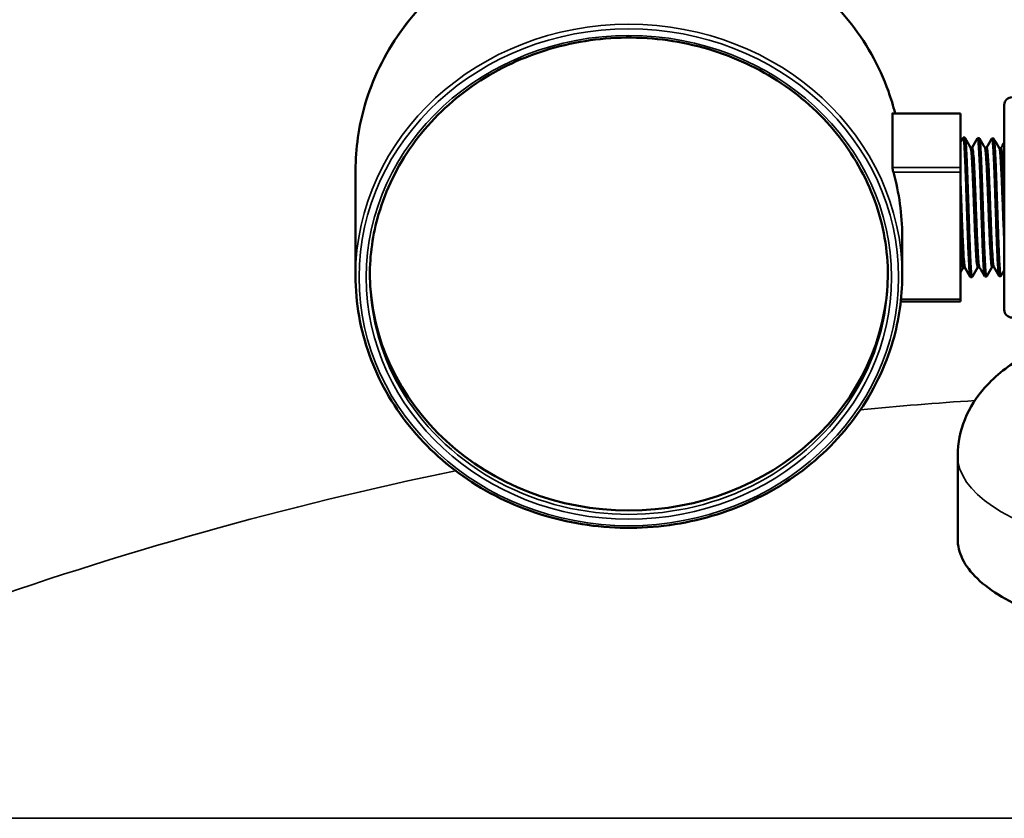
# Model space of a CAD drawing. Header units: inches. Extents: x 1 to 199, y 4 to 126.
# Tile 18 of 54: x 41.11 to 44.91, y 86.52 to 89.6. Entities that reach past the tile are written whole.
import ezdxf

# ---------------------------------------------------------------- set-up
doc = ezdxf.new("R2010")
doc.units = ezdxf.units.IN
doc.header["$LTSCALE"] = 5.882353
doc.header["$MEASUREMENT"] = 0
doc.layers.add('Visible (ANSI)', color=7, linetype='Continuous', lineweight=50)
doc.layers.add('Visible Narrow (ANSI)', color=7, linetype='Continuous', lineweight=35)

msp = doc.modelspace()

# ---------------------------------------------------------------- linework, layer by layer
at = {"layer": 'Visible (ANSI)'}
for p, q in [((44.4793, 89.238), (44.4793, 89.0299)), ((44.4796, 89.2391), (44.7425, 89.2391)), ((44.7425, 89.238), (44.7425, 89.2391)), ((44.7425, 89.238), (44.7425, 89.0299)), ((44.9113, 89.2716), (44.9113, 88.4808)), ((44.7589, 89.1457), (44.7529, 89.1459)), ((44.7594, 89.1453), (44.7603, 89.1437)), ((44.8145, 89.144), (44.8084, 89.1442)), ((44.815, 89.1435), (44.8159, 89.142)), ((44.87, 89.1423), (44.864, 89.1424)), ((44.8705, 89.1418), (44.8714, 89.1403)), ((44.7809, 89.1081), (44.7876, 89.1081)), ((44.8365, 89.1064), (44.8431, 89.1064)), ((44.8921, 89.1046), (44.8987, 89.1046)), ((42.4071, 88.612), (42.4071, 89.0193)), ((44.7425, 89.0119), (44.7425, 89.0299)), ((44.7425, 89.0119), (44.7425, 88.5217)), ((44.5171, 88.612), (44.5171, 88.7668)), ((44.7529, 88.6435), (44.7595, 88.6435)), ((44.8084, 88.6452), (44.8151, 88.6452)), ((44.864, 88.647), (44.8706, 88.647)), ((44.7867, 88.6076), (44.7807, 88.6074)), ((44.7881, 88.6096), (44.7872, 88.608)), ((44.8423, 88.6093), (44.8362, 88.6091)), ((44.8437, 88.6113), (44.8428, 88.6098)), ((44.8978, 88.6111), (44.8918, 88.6109)), ((44.8992, 88.613), (44.8983, 88.6115)), ((44.7425, 88.5134), (44.7425, 88.5217)), ((44.5117, 88.5134), (44.7425, 88.5134)), ((44.7313, 87.9186), (44.7313, 87.596))]:
    msp.add_line(p, q, dxfattribs=at)
for centre, start, end in [((44.9409, 89.2716), 90, 180), ((44.9409, 88.4808), 180, 270)]:
    msp.add_arc(centre, 0.0296, start, end, dxfattribs=at)
for centre, major_axis, start_param, end_param in [((43.4621, 88.7668), (1.055, 0), 0, 0.255128), ((43.4621, 88.6275), (-1, 0), 0.008442, 3.133151)]:
    msp.add_ellipse(centre, major_axis=major_axis, ratio=0.920505, start_param=start_param, end_param=end_param, dxfattribs=at)
for points, knots in [([(44.4898, 89.2391), (44.4826, 89.268), (44.4738, 89.2966), (44.4284, 89.4232), (44.3759, 89.5163), (44.2417, 89.6826), (44.16, 89.7558), (43.9758, 89.8749), (43.8733, 89.9207), (43.6576, 89.9803), (43.5446, 89.9941), (43.3194, 89.9882), (43.2074, 89.9685), (42.9957, 89.8975), (42.8961, 89.8463), (42.7194, 89.7176), (42.6424, 89.6401), (42.5187, 89.4667), (42.4721, 89.3708), (42.4192, 89.1888), (42.4071, 89.1041), (42.4071, 89.0193)], [4.940132, 4.940132, 4.940132, 4.940132, 5.031644, 5.031644, 5.351095, 5.351095, 5.670976, 5.670976, 5.991257, 5.991257, 6.311775, 6.311775, 6.632359, 6.632359, 6.952848, 6.952848, 7.273067, 7.273067, 7.592867, 7.592867, 7.853982, 7.853982, 7.853982, 7.853982]), ([(44.4621, 88.612), (44.4621, 88.7102), (44.4449, 88.8084), (44.3776, 88.9947), (44.3276, 89.0829), (44.2, 89.2403), (44.1224, 89.3095), (43.9475, 89.4218), (43.8502, 89.465), (43.6459, 89.5211), (43.5388, 89.5339), (43.3257, 89.5281), (43.2197, 89.5093), (43.0195, 89.4422), (42.9253, 89.3938), (42.7581, 89.2722), (42.6852, 89.199), (42.568, 89.0352), (42.5238, 88.9446), (42.4736, 88.7724), (42.4621, 88.6922), (42.4621, 88.612)], [4.712389, 4.712389, 4.712389, 4.712389, 5.033189, 5.033189, 5.353775, 5.353775, 5.673896, 5.673896, 5.993592, 5.993592, 6.313042, 6.313042, 6.632422, 6.632422, 6.951904, 6.951904, 7.271667, 7.271667, 7.591878, 7.591878, 7.853982, 7.853982, 7.853982, 7.853982]), ([(44.4793, 89.238), (44.4793, 89.2387), (44.4794, 89.2391), (44.4796, 89.2391), (44.4796, 89.2391), (44.4796, 89.2391)], [-0.10701602, -0.10701602, -0.10701602, -0.10701602, -0.09388016, -0.09388016, -0.09353323, -0.09353323, -0.09353323, -0.09353323]), ([(44.7524, 89.1455), (44.7529, 89.1463), (44.7534, 89.1459), (44.7542, 89.1431), (44.7545, 89.1415), (44.7553, 89.136), (44.7558, 89.1314), (44.7568, 89.1199), (44.7573, 89.1131), (44.7581, 89.1007), (44.7584, 89.0957), (44.7592, 89.0796), (44.7598, 89.0676), (44.7606, 89.0484), (44.7609, 89.0423), (44.7617, 89.0217), (44.7623, 89.0064), (44.7634, 88.9774), (44.7638, 88.964), (44.7648, 88.935), (44.7653, 88.9194), (44.7662, 88.8944), (44.7665, 88.8852), (44.7671, 88.8671), (44.7674, 88.8581), (44.7681, 88.8362), (44.7685, 88.8234), (44.7694, 88.7972), (44.7699, 88.7839), (44.7703, 88.7711)], [0.756318, 0.756318, 0.756318, 0.756318, 0.873411, 0.873411, 0.946143, 0.946143, 1.063812, 1.063812, 1.176026, 1.176026, 1.243324, 1.243324, 1.377509, 1.377509, 1.437565, 1.437565, 1.572625, 1.572625, 1.681178, 1.681178, 1.802562, 1.802562, 1.872369, 1.872369, 1.940951, 1.940951, 2.040076, 2.040076, 2.146662, 2.146662, 2.146662, 2.146662]), ([(44.7872, 88.608), (44.7872, 88.608), (44.7871, 88.6079), (44.7871, 88.6078), (44.787, 88.6078), (44.787, 88.6077), (44.7869, 88.6077), (44.7868, 88.6076), (44.7868, 88.6076), (44.7867, 88.6076), (44.7866, 88.6076), (44.7863, 88.6078), (44.7861, 88.6082), (44.7858, 88.6091), (44.7857, 88.6093), (44.7856, 88.6098), (44.7855, 88.61), (44.7854, 88.6107), (44.7853, 88.6111), (44.7849, 88.6129), (44.7846, 88.6147), (44.7843, 88.6172), (44.7843, 88.6175), (44.7842, 88.6182), (44.7842, 88.6185), (44.7841, 88.6191), (44.7841, 88.6195), (44.784, 88.6201), (44.784, 88.6204), (44.7838, 88.6221), (44.7836, 88.6238), (44.7834, 88.6262), (44.7833, 88.6269), (44.7832, 88.6288), (44.7831, 88.6301), (44.7829, 88.6322), (44.7828, 88.6329), (44.7827, 88.6345), (44.7826, 88.6353), (44.7825, 88.6377), (44.7824, 88.6392), (44.7821, 88.6434), (44.7819, 88.6462), (44.7816, 88.6504), (44.7816, 88.6517), (44.7814, 88.6537), (44.7814, 88.6543), (44.7813, 88.6555), (44.7813, 88.656), (44.7812, 88.6577), (44.7812, 88.6588), (44.781, 88.6617), (44.7809, 88.6635), (44.7806, 88.669), (44.7804, 88.6728), (44.7801, 88.6781), (44.7801, 88.6795), (44.78, 88.682), (44.7799, 88.6831), (44.7798, 88.6859), (44.7797, 88.6875), (44.7796, 88.6902), (44.7795, 88.6912), (44.7793, 88.6955), (44.7792, 88.6987), (44.7789, 88.705), (44.7788, 88.7079), (44.7786, 88.7118), (44.7786, 88.7127), (44.7785, 88.7144), (44.7785, 88.7152), (44.7784, 88.7173), (44.7784, 88.7186), (44.7781, 88.724), (44.778, 88.7281), (44.7777, 88.736), (44.7775, 88.7399), (44.7773, 88.7456), (44.7772, 88.7473), (44.7771, 88.7507), (44.7771, 88.7522), (44.7769, 88.7561), (44.7768, 88.7584), (44.7766, 88.7637), (44.7765, 88.7667), (44.7762, 88.7748), (44.7761, 88.7801), (44.7758, 88.7865), (44.7758, 88.7876), (44.7757, 88.7897), (44.7757, 88.7906), (44.7756, 88.7929), (44.7756, 88.7944), (44.7754, 88.7979), (44.7754, 88.7999), (44.7751, 88.8079), (44.7749, 88.8138), (44.7746, 88.8223), (44.7745, 88.8248), (44.7744, 88.829), (44.7743, 88.8308), (44.7742, 88.8345), (44.7741, 88.8365), (44.774, 88.8407), (44.7739, 88.8429), (44.7737, 88.8493), (44.7736, 88.8536), (44.7733, 88.8618), (44.7732, 88.8656), (44.773, 88.8707), (44.773, 88.8719), (44.7729, 88.8739), (44.7729, 88.8748), (44.7728, 88.8771), (44.7727, 88.8786), (44.7727, 88.8811), (44.7726, 88.8821), (44.7725, 88.8868), (44.7724, 88.8904), (44.7721, 88.8991), (44.7719, 88.9041), (44.7717, 88.9112), (44.7716, 88.9132), (44.7715, 88.917), (44.7714, 88.9187), (44.7713, 88.923), (44.7712, 88.9255), (44.771, 88.9311), (44.7709, 88.9342), (44.7706, 88.9429), (44.7704, 88.9484), (44.7702, 88.955), (44.7702, 88.9562), (44.7701, 88.9582), (44.7701, 88.959), (44.77, 88.9611), (44.7699, 88.9624), (44.7698, 88.9653), (44.7698, 88.967), (44.7696, 88.9733), (44.7694, 88.978), (44.7691, 88.9859), (44.769, 88.9893), (44.7688, 88.9943), (44.7687, 88.996), (44.7686, 88.9993), (44.7686, 89.0009), (44.7684, 89.0051), (44.7683, 89.0077), (44.7681, 89.0139), (44.7679, 89.0175), (44.7677, 89.0245), (44.7675, 89.0279), (44.7674, 89.0322), (44.7673, 89.0332), (44.7672, 89.0349), (44.7672, 89.0357), (44.7671, 89.0378), (44.7671, 89.0391), (44.7669, 89.0442), (44.7667, 89.048), (44.7664, 89.0552), (44.7662, 89.0587), (44.766, 89.0635), (44.766, 89.0649), (44.7658, 89.0676), (44.7658, 89.0688), (44.7656, 89.0719), (44.7655, 89.0736), (44.7653, 89.0776), (44.7652, 89.0797), (44.7649, 89.0855), (44.7648, 89.0891), (44.7645, 89.0932), (44.7645, 89.0939), (44.7644, 89.0952), (44.7644, 89.0957), (44.7643, 89.0972), (44.7643, 89.0981), (44.7642, 89.0997), (44.7641, 89.1003), (44.7639, 89.1035), (44.7638, 89.106), (44.7635, 89.1103), (44.7634, 89.1122), (44.7632, 89.115), (44.7631, 89.1159), (44.763, 89.1176), (44.7629, 89.1184), (44.7628, 89.1203), (44.7627, 89.1214), (44.7624, 89.1258), (44.7621, 89.1287), (44.7618, 89.1318), (44.7617, 89.1323), (44.7616, 89.133), (44.7616, 89.1333), (44.7615, 89.134), (44.7615, 89.1343), (44.7614, 89.1351), (44.7614, 89.1355), (44.7613, 89.1363), (44.7612, 89.1368), (44.7609, 89.139), (44.7607, 89.1406), (44.7604, 89.1421), (44.7603, 89.1424), (44.7602, 89.143), (44.7601, 89.1433), (44.76, 89.1438), (44.7599, 89.1441), (44.7595, 89.1452), (44.7593, 89.1456), (44.759, 89.1457), (44.759, 89.1457), (44.7589, 89.1457)], [3.444041, 3.444041, 3.444041, 3.444041, 3.450632, 3.450632, 3.458816, 3.458816, 3.466428, 3.466428, 3.481717, 3.481717, 3.494502, 3.494502, 3.550796, 3.550796, 3.565742, 3.565742, 3.579422, 3.579422, 3.600041, 3.600041, 3.661845, 3.661845, 3.673003, 3.673003, 3.680129, 3.680129, 3.689865, 3.689865, 3.6962, 3.6962, 3.7341, 3.7341, 3.748067, 3.748067, 3.772351, 3.772351, 3.786461, 3.786461, 3.800687, 3.800687, 3.825977, 3.825977, 3.867258, 3.867258, 3.885952, 3.885952, 3.894311, 3.894311, 3.901813, 3.901813, 3.916286, 3.916286, 3.938746, 3.938746, 3.98388, 3.98388, 3.999652, 3.999652, 4.011778, 4.011778, 4.029319, 4.029319, 4.040234, 4.040234, 4.073795, 4.073795, 4.102672, 4.102672, 4.11153, 4.11153, 4.118818, 4.118818, 4.131657, 4.131657, 4.169166, 4.169166, 4.203483, 4.203483, 4.218772, 4.218772, 4.232343, 4.232343, 4.251949, 4.251949, 4.27697, 4.27697, 4.319777, 4.319777, 4.329042, 4.329042, 4.336161, 4.336161, 4.348002, 4.348002, 4.364247, 4.364247, 4.41081, 4.41081, 4.430326, 4.430326, 4.443889, 4.443889, 4.459213, 4.459213, 4.476002, 4.476002, 4.508895, 4.508895, 4.53827, 4.53827, 4.547385, 4.547385, 4.553869, 4.553869, 4.565179, 4.565179, 4.573088, 4.573088, 4.600545, 4.600545, 4.639408, 4.639408, 4.654805, 4.654805, 4.66835, 4.66835, 4.687687, 4.687687, 4.712125, 4.712125, 4.755346, 4.755346, 4.764862, 4.764862, 4.77127, 4.77127, 4.781707, 4.781707, 4.795148, 4.795148, 4.833246, 4.833246, 4.861056, 4.861056, 4.875552, 4.875552, 4.889454, 4.889454, 4.911956, 4.911956, 4.944054, 4.944054, 4.975127, 4.975127, 4.984093, 4.984093, 4.991348, 4.991348, 5.003901, 5.003901, 5.041057, 5.041057, 5.076337, 5.076337, 5.091628, 5.091628, 5.105198, 5.105198, 5.124787, 5.124787, 5.149763, 5.149763, 5.193257, 5.193257, 5.202318, 5.202318, 5.209548, 5.209548, 5.22188, 5.22188, 5.2309, 5.2309, 5.266037, 5.266037, 5.295834, 5.295834, 5.310814, 5.310814, 5.32448, 5.32448, 5.34496, 5.34496, 5.405745, 5.405745, 5.417746, 5.417746, 5.424943, 5.424943, 5.434158, 5.434158, 5.445375, 5.445375, 5.458451, 5.458451, 5.514271, 5.514271, 5.529261, 5.529261, 5.542922, 5.542922, 5.563366, 5.563366, 5.624755, 5.624755, 5.630414, 5.630414, 5.630414, 5.630414]), ([(44.8079, 89.1437), (44.8085, 89.1447), (44.8091, 89.144), (44.81, 89.1401), (44.8104, 89.1379), (44.8112, 89.1311), (44.8117, 89.1259), (44.8125, 89.1158), (44.8128, 89.1117), (44.8134, 89.1025), (44.8137, 89.0973), (44.8146, 89.0827), (44.8151, 89.0725), (44.8161, 89.0508), (44.8165, 89.0394), (44.8176, 89.0127), (44.8182, 88.9973), (44.8191, 88.9724), (44.8194, 88.9636), (44.8202, 88.9404), (44.8207, 88.9259), (44.8217, 88.8938), (44.8223, 88.8763), (44.8235, 88.842), (44.824, 88.8254), (44.8254, 88.7836), (44.8263, 88.7592), (44.8275, 88.728), (44.8278, 88.7196), (44.8288, 88.6977), (44.8294, 88.685), (44.8302, 88.668), (44.8305, 88.6627), (44.8311, 88.6527), (44.8314, 88.648), (44.8322, 88.6358), (44.8327, 88.6293), (44.8338, 88.6189), (44.8343, 88.615), (44.8353, 88.6103), (44.8357, 88.6091), (44.8362, 88.6091)], [2.904686, 2.904686, 2.904686, 2.904686, 3.036897, 3.036897, 3.121836, 3.121836, 3.237973, 3.237973, 3.305599, 3.305599, 3.376815, 3.376815, 3.493747, 3.493747, 3.605526, 3.605526, 3.739747, 3.739747, 3.811333, 3.811333, 3.92446, 3.92446, 4.057896, 4.057896, 4.185888, 4.185888, 4.387204, 4.387204, 4.464911, 4.464911, 4.599105, 4.599105, 4.664133, 4.664133, 4.731647, 4.731647, 4.852846, 4.852846, 4.971949, 4.971949, 5.08137, 5.08137, 5.08137, 5.08137]), ([(44.8319, 88.7718), (44.8317, 88.7791), (44.8314, 88.7866), (44.8311, 88.7961), (44.831, 88.798), (44.8309, 88.8015), (44.8308, 88.8031), (44.8307, 88.8064), (44.8306, 88.8081), (44.8305, 88.8124), (44.8304, 88.815), (44.8302, 88.8208), (44.8301, 88.824), (44.8299, 88.831), (44.8298, 88.8346), (44.8296, 88.8405), (44.8295, 88.8426), (44.8294, 88.8457), (44.8294, 88.8467), (44.8293, 88.8487), (44.8293, 88.8497), (44.8292, 88.8527), (44.8291, 88.8547), (44.8289, 88.8616), (44.8287, 88.8665), (44.8284, 88.8742), (44.8283, 88.8771), (44.8282, 88.8823), (44.8281, 88.8846), (44.828, 88.8883), (44.8279, 88.8896), (44.8278, 88.8929), (44.8278, 88.8948), (44.8276, 88.9005), (44.8274, 88.9043), (44.8272, 88.9128), (44.827, 88.9175), (44.8268, 88.9233), (44.8268, 88.9245), (44.8267, 88.9269), (44.8266, 88.9281), (44.8266, 88.9294), (44.8266, 88.9295), (44.8266, 88.9305), (44.8265, 88.9315), (44.8265, 88.9335), (44.8264, 88.9345), (44.8263, 88.9374), (44.8263, 88.9393), (44.826, 88.946), (44.8259, 88.9508), (44.8256, 88.9582), (44.8255, 88.9609), (44.8254, 88.9658), (44.8253, 88.9679), (44.8251, 88.9715), (44.8251, 88.973), (44.825, 88.9763), (44.8249, 88.9781), (44.8247, 88.9841), (44.8246, 88.9882), (44.8242, 88.9967), (44.8241, 89.001), (44.8239, 89.0069), (44.8238, 89.0083), (44.8237, 89.0106), (44.8237, 89.0115), (44.8236, 89.0133), (44.8236, 89.0143), (44.8234, 89.0185), (44.8233, 89.0217), (44.823, 89.029), (44.8228, 89.0331), (44.8226, 89.0393), (44.8225, 89.0414), (44.8223, 89.0448), (44.8223, 89.0462), (44.8222, 89.0491), (44.8221, 89.0506), (44.8219, 89.0555), (44.8217, 89.0588), (44.8214, 89.0656), (44.8213, 89.0691), (44.821, 89.0736), (44.821, 89.0747), (44.8209, 89.0765), (44.8209, 89.0771), (44.8208, 89.0785), (44.8208, 89.0792), (44.8205, 89.0837), (44.8203, 89.0872), (44.8201, 89.0925), (44.8199, 89.0945), (44.8197, 89.0978), (44.8197, 89.0992), (44.8195, 89.1016), (44.8195, 89.1026), (44.8193, 89.1046), (44.8193, 89.1056), (44.819, 89.1092), (44.8189, 89.1117), (44.8186, 89.1157), (44.8185, 89.1173), (44.8183, 89.1192), (44.8183, 89.1197), (44.8182, 89.1207), (44.8181, 89.1213), (44.8181, 89.1223), (44.818, 89.1226), (44.818, 89.1234), (44.8179, 89.1238), (44.8177, 89.1264), (44.8175, 89.1283), (44.8172, 89.1311), (44.8171, 89.1321), (44.8169, 89.1338), (44.8168, 89.1345), (44.8167, 89.1356), (44.8166, 89.136), (44.8165, 89.1369), (44.8164, 89.1374), (44.8162, 89.1388), (44.8161, 89.1396), (44.8158, 89.1412), (44.8156, 89.1419), (44.8154, 89.1426), (44.8153, 89.1427), (44.8153, 89.143), (44.8152, 89.143), (44.8152, 89.1432), (44.8151, 89.1433), (44.8149, 89.1436), (44.8148, 89.1438), (44.8146, 89.144), (44.8146, 89.144), (44.8145, 89.144)], [0.000001, 0.000001, 0.000001, 0.000001, 0.060769, 0.060769, 0.076061, 0.076061, 0.088622, 0.088622, 0.102241, 0.102241, 0.122331, 0.122331, 0.147602, 0.147602, 0.176048, 0.176048, 0.192415, 0.192415, 0.199943, 0.199943, 0.207761, 0.207761, 0.222879, 0.222879, 0.260393, 0.260393, 0.282181, 0.282181, 0.299954, 0.299954, 0.310121, 0.310121, 0.324769, 0.324769, 0.353799, 0.353799, 0.390008, 0.390008, 0.399142, 0.399142, 0.408413, 0.408413, 0.409196, 0.409196, 0.416714, 0.416714, 0.424524, 0.424524, 0.439601, 0.439601, 0.477152, 0.477152, 0.498967, 0.498967, 0.516359, 0.516359, 0.528265, 0.528265, 0.543382, 0.543382, 0.577545, 0.577545, 0.615112, 0.615112, 0.62806, 0.62806, 0.635363, 0.635363, 0.644198, 0.644198, 0.672921, 0.672921, 0.711496, 0.711496, 0.731579, 0.731579, 0.745197, 0.745197, 0.760329, 0.760329, 0.794584, 0.794584, 0.832105, 0.832105, 0.845016, 0.845016, 0.852314, 0.852314, 0.861162, 0.861162, 0.904038, 0.904038, 0.929265, 0.929265, 0.948949, 0.948949, 0.962526, 0.962526, 0.977801, 0.977801, 1.016513, 1.016513, 1.044025, 1.044025, 1.051934, 1.051934, 1.063242, 1.063242, 1.069726, 1.069726, 1.078865, 1.078865, 1.12089, 1.12089, 1.146212, 1.146212, 1.16594, 1.16594, 1.179522, 1.179522, 1.19478, 1.19478, 1.229887, 1.229887, 1.266978, 1.266978, 1.279421, 1.279421, 1.286664, 1.286664, 1.295701, 1.295701, 1.324903, 1.324903, 1.340758, 1.340758, 1.340758, 1.340758]), ([(44.8635, 89.142), (44.8635, 89.142), (44.8635, 89.142), (44.8638, 89.1425), (44.8641, 89.1426), (44.8649, 89.1415), (44.8654, 89.1395), (44.8662, 89.1345), (44.8665, 89.1322), (44.867, 89.1268), (44.8673, 89.1236), (44.8681, 89.1143), (44.8686, 89.1075), (44.8694, 89.0945), (44.8697, 89.0889), (44.8704, 89.0751), (44.8708, 89.0668), (44.8718, 89.0451), (44.8724, 89.031), (44.8733, 89.0088), (44.8735, 89.0014), (44.8744, 88.978), (44.875, 88.9615), (44.876, 88.9322), (44.8764, 88.9197), (44.8774, 88.8895), (44.878, 88.8719), (44.8791, 88.84), (44.8796, 88.8257), (44.8803, 88.8033), (44.8806, 88.7949), (44.8812, 88.7796), (44.8814, 88.7726), (44.882, 88.7578), (44.8823, 88.7501), (44.8831, 88.7285), (44.8836, 88.7154), (44.8846, 88.6919), (44.8851, 88.6815), (44.8859, 88.6666), (44.8862, 88.6614), (44.8868, 88.6516), (44.8871, 88.6469), (44.8879, 88.6358), (44.8884, 88.63), (44.8891, 88.6222), (44.8895, 88.6196), (44.8903, 88.6142), (44.8908, 88.6121), (44.8914, 88.611), (44.8916, 88.6109), (44.8918, 88.6109)], [7.172118, 7.172118, 7.172118, 7.172118, 7.17404, 7.17404, 7.24251, 7.24251, 7.356264, 7.356264, 7.423148, 7.423148, 7.490365, 7.490365, 7.599609, 7.599609, 7.673085, 7.673085, 7.765626, 7.765626, 7.900256, 7.900256, 7.96475, 7.96475, 8.098862, 8.098862, 8.195999, 8.195999, 8.330298, 8.330298, 8.440216, 8.440216, 8.506888, 8.506888, 8.564283, 8.564283, 8.631129, 8.631129, 8.754394, 8.754394, 8.867469, 8.867469, 8.932726, 8.932726, 9.001094, 9.001094, 9.111746, 9.111746, 9.183396, 9.183396, 9.297437, 9.297437, 9.335776, 9.335776, 9.335776, 9.335776]), ([(44.8983, 88.6115), (44.8983, 88.6114), (44.8982, 88.6114), (44.898, 88.6111), (44.8979, 88.611), (44.8977, 88.6111), (44.8976, 88.6111), (44.8975, 88.6113), (44.8974, 88.6114), (44.8972, 88.6116), (44.8972, 88.6118), (44.8971, 88.612), (44.897, 88.6121), (44.897, 88.6123), (44.8969, 88.6124), (44.8968, 88.6127), (44.8967, 88.613), (44.8965, 88.614), (44.8963, 88.6149), (44.896, 88.6165), (44.8959, 88.6171), (44.8957, 88.6183), (44.8957, 88.6187), (44.8956, 88.6196), (44.8955, 88.6201), (44.8953, 88.6215), (44.8952, 88.6224), (44.8949, 88.625), (44.8947, 88.6268), (44.8945, 88.6293), (44.8945, 88.6299), (44.8943, 88.6311), (44.8943, 88.6317), (44.8942, 88.6325), (44.8942, 88.6329), (44.8941, 88.6337), (44.8941, 88.6342), (44.8939, 88.6364), (44.8938, 88.6381), (44.8935, 88.6421), (44.8933, 88.6443), (44.8931, 88.6479), (44.893, 88.6492), (44.8929, 88.6515), (44.8928, 88.6524), (44.8927, 88.6545), (44.8926, 88.6556), (44.8924, 88.6592), (44.8922, 88.6618), (44.8919, 88.6673), (44.8918, 88.6703), (44.8916, 88.6745), (44.8915, 88.6756), (44.8914, 88.6773), (44.8914, 88.6779), (44.8913, 88.6793), (44.8913, 88.6801), (44.8911, 88.6846), (44.8909, 88.6885), (44.8906, 88.6948), (44.8905, 88.6972), (44.8903, 88.7016), (44.8902, 88.7035), (44.89, 88.7069), (44.89, 88.7083), (44.8899, 88.7112), (44.8898, 88.7128), (44.8895, 88.7195), (44.8893, 88.7248), (44.889, 88.7324), (44.8889, 88.7346), (44.8888, 88.7376), (44.8888, 88.7383), (44.8887, 88.7401), (44.8886, 88.7412), (44.8886, 88.7432), (44.8885, 88.744), (44.8885, 88.746), (44.8884, 88.7473), (44.8881, 88.7556), (44.8878, 88.7627), (44.8875, 88.7725), (44.8874, 88.775), (44.8872, 88.7792), (44.8872, 88.7808), (44.8871, 88.7844), (44.887, 88.7862), (44.8868, 88.7923), (44.8866, 88.7967), (44.8863, 88.8067), (44.8861, 88.8124), (44.8858, 88.8193), (44.8858, 88.8204), (44.8857, 88.8225), (44.8857, 88.8234), (44.8856, 88.8261), (44.8856, 88.8278), (44.8853, 88.8343), (44.8852, 88.8392), (44.8849, 88.8461), (44.8849, 88.8481), (44.8847, 88.8531), (44.8846, 88.8561), (44.8844, 88.8607), (44.8844, 88.8624), (44.8843, 88.8659), (44.8842, 88.8677), (44.884, 88.8728), (44.8839, 88.876), (44.8837, 88.8842), (44.8835, 88.8892), (44.8832, 88.897), (44.8831, 88.8999), (44.883, 88.9038), (44.883, 88.9049), (44.8829, 88.907), (44.8829, 88.9079), (44.8828, 88.9108), (44.8827, 88.9126), (44.8825, 88.9189), (44.8823, 88.9235), (44.882, 88.9323), (44.8819, 88.9366), (44.8817, 88.9429), (44.8816, 88.9448), (44.8815, 88.9485), (44.8814, 88.9502), (44.8813, 88.9544), (44.8812, 88.9569), (44.881, 88.9626), (44.8809, 88.9657), (44.8806, 88.974), (44.8804, 88.9789), (44.8802, 88.9849), (44.8802, 88.986), (44.8801, 88.988), (44.8801, 88.9888), (44.88, 88.9912), (44.8799, 88.9927), (44.8797, 88.9986), (44.8795, 89.0029), (44.8793, 89.0089), (44.8792, 89.0108), (44.8791, 89.0152), (44.879, 89.0178), (44.8788, 89.0217), (44.8787, 89.0231), (44.8786, 89.026), (44.8786, 89.0275), (44.8784, 89.0316), (44.8783, 89.0342), (44.878, 89.0405), (44.8779, 89.0443), (44.8776, 89.0503), (44.8775, 89.0526), (44.8774, 89.0557), (44.8773, 89.0566), (44.8773, 89.0581), (44.8772, 89.0588), (44.8771, 89.0608), (44.8771, 89.062), (44.877, 89.0643), (44.8769, 89.0652), (44.8768, 89.0683), (44.8767, 89.0704), (44.8764, 89.0757), (44.8763, 89.0788), (44.876, 89.083), (44.876, 89.0843), (44.8759, 89.0866), (44.8758, 89.0877), (44.8756, 89.0903), (44.8756, 89.0919), (44.8754, 89.0953), (44.8753, 89.0971), (44.875, 89.1019), (44.8748, 89.1048), (44.8746, 89.1081), (44.8745, 89.1087), (44.8745, 89.1097), (44.8744, 89.1102), (44.8743, 89.1114), (44.8743, 89.1122), (44.8741, 89.1152), (44.8739, 89.1174), (44.8737, 89.1197), (44.8737, 89.1199), (44.8735, 89.1217), (44.8734, 89.1232), (44.8732, 89.1253), (44.8731, 89.1259), (44.873, 89.1272), (44.873, 89.1278), (44.8728, 89.1292), (44.8727, 89.1301), (44.8725, 89.1319), (44.8724, 89.1329), (44.8721, 89.135), (44.872, 89.136), (44.8718, 89.1372), (44.8717, 89.1374), (44.8716, 89.1378), (44.8716, 89.138), (44.8715, 89.1384), (44.8715, 89.1387), (44.8714, 89.1391), (44.8714, 89.1392), (44.8712, 89.1399), (44.8711, 89.1403), (44.8708, 89.1413), (44.8706, 89.1417), (44.8704, 89.142), (44.8703, 89.1421), (44.8702, 89.1422), (44.8702, 89.1422), (44.8701, 89.1423), (44.8701, 89.1423), (44.87, 89.1423)], [3.399084, 3.399084, 3.399084, 3.399084, 3.408321, 3.408321, 3.442599, 3.442599, 3.458788, 3.458788, 3.478375, 3.478375, 3.491676, 3.491676, 3.499019, 3.499019, 3.507768, 3.507768, 3.526747, 3.526747, 3.566294, 3.566294, 3.591011, 3.591011, 3.605155, 3.605155, 3.61936, 3.61936, 3.644629, 3.644629, 3.684774, 3.684774, 3.698422, 3.698422, 3.708953, 3.708953, 3.715369, 3.715369, 3.724892, 3.724892, 3.755527, 3.755527, 3.791128, 3.791128, 3.810436, 3.810436, 3.823973, 3.823973, 3.839435, 3.839435, 3.87304, 3.87304, 3.909895, 3.909895, 3.922432, 3.922432, 3.929684, 3.929684, 3.938724, 3.938724, 3.980359, 3.980359, 4.005596, 4.005596, 4.025256, 4.025256, 4.038827, 4.038827, 4.054142, 4.054142, 4.103697, 4.103697, 4.123619, 4.123619, 4.130114, 4.130114, 4.14001, 4.14001, 4.147131, 4.147131, 4.158176, 4.158176, 4.218953, 4.218953, 4.239583, 4.239583, 4.253258, 4.253258, 4.268239, 4.268239, 4.302894, 4.302894, 4.347937, 4.347937, 4.356733, 4.356733, 4.364056, 4.364056, 4.377219, 4.377219, 4.414953, 4.414953, 4.430308, 4.430308, 4.453141, 4.453141, 4.465686, 4.465686, 4.479794, 4.479794, 4.504183, 4.504183, 4.542495, 4.542495, 4.564066, 4.564066, 4.572564, 4.572564, 4.58001, 4.58001, 4.594131, 4.594131, 4.628975, 4.628975, 4.662861, 4.662861, 4.678089, 4.678089, 4.691683, 4.691683, 4.711561, 4.711561, 4.737276, 4.737276, 4.778341, 4.778341, 4.787303, 4.787303, 4.794573, 4.794573, 4.807291, 4.807291, 4.844421, 4.844421, 4.860534, 4.860534, 4.883751, 4.883751, 4.896337, 4.896337, 4.910393, 4.910393, 4.934312, 4.934312, 4.970989, 4.970989, 4.994462, 4.994462, 5.003176, 5.003176, 5.010528, 5.010528, 5.023916, 5.023916, 5.034213, 5.034213, 5.057575, 5.057575, 5.093585, 5.093585, 5.1089, 5.1089, 5.122471, 5.122471, 5.142114, 5.142114, 5.167305, 5.167305, 5.209341, 5.209341, 5.218341, 5.218341, 5.2256, 5.2256, 5.238218, 5.238218, 5.276293, 5.276293, 5.281088, 5.281088, 5.310596, 5.310596, 5.325519, 5.325519, 5.339214, 5.339214, 5.360022, 5.360022, 5.387895, 5.387895, 5.423302, 5.423302, 5.432945, 5.432945, 5.440068, 5.440068, 5.451183, 5.451183, 5.458903, 5.458903, 5.485366, 5.485366, 5.524957, 5.524957, 5.540252, 5.540252, 5.553827, 5.553827, 5.557906, 5.557906, 5.557906, 5.557906]), ([(44.7812, 89.1076), (44.7819, 89.1064), (44.7826, 89.103), (44.7833, 89.0974), (44.7843, 89.09), (44.7852, 89.0789), (44.7862, 89.0645), (44.7871, 89.0501), (44.788, 89.0325), (44.789, 89.0126), (44.7899, 88.9926), (44.7909, 88.9704), (44.7918, 88.9469), (44.7927, 88.9235), (44.7937, 88.8988), (44.7946, 88.8742), (44.7956, 88.8496), (44.7965, 88.825), (44.7974, 88.8017), (44.7984, 88.7785), (44.7993, 88.7565), (44.8003, 88.7369), (44.8012, 88.7172), (44.8021, 88.7), (44.8031, 88.6861), (44.804, 88.6721), (44.805, 88.6614), (44.8059, 88.6545), (44.8067, 88.6484), (44.8076, 88.6452), (44.8084, 88.6452)], [0.16895237, 0.16895237, 0.16895237, 0.16895237, 0.171875, 0.171875, 0.171875, 0.17578125, 0.17578125, 0.17578125, 0.1796875, 0.1796875, 0.1796875, 0.18359375, 0.18359375, 0.18359375, 0.1875, 0.1875, 0.1875, 0.19140625, 0.19140625, 0.19140625, 0.1953125, 0.1953125, 0.1953125, 0.19921875, 0.19921875, 0.19921875, 0.203125, 0.203125, 0.203125, 0.20661182, 0.20661182, 0.20661182, 0.20661182]), ([(44.7876, 89.1081), (44.7885, 89.1081), (44.7894, 89.1045), (44.7912, 89.09), (44.7922, 89.0789), (44.794, 89.0501), (44.795, 89.0325), (44.7969, 88.9926), (44.7978, 88.9704), (44.7997, 88.9235), (44.8006, 88.8988), (44.8025, 88.8496), (44.8034, 88.825), (44.8053, 88.7785), (44.8063, 88.7565), (44.8081, 88.7172), (44.8091, 88.7), (44.811, 88.6721), (44.8119, 88.6614), (44.8135, 88.6498), (44.8141, 88.6468), (44.8148, 88.6457)], [0.16814656, 0.16814656, 0.16814656, 0.16814656, 0.171875, 0.171875, 0.17578125, 0.17578125, 0.1796875, 0.1796875, 0.18359375, 0.18359375, 0.1875, 0.1875, 0.19140625, 0.19140625, 0.1953125, 0.1953125, 0.19921875, 0.19921875, 0.203125, 0.203125, 0.20580163, 0.20580163, 0.20580163, 0.20580163]), ([(44.8368, 89.1058), (44.8368, 89.1058), (44.8369, 89.1057), (44.8369, 89.1056), (44.8379, 89.1035), (44.8388, 89.0975), (44.8398, 89.088), (44.8407, 89.0784), (44.8416, 89.0652), (44.8426, 89.049), (44.8435, 89.0329), (44.8445, 89.0138), (44.8454, 88.9927), (44.8463, 88.9716), (44.8473, 88.9485), (44.8482, 88.9246), (44.8492, 88.9007), (44.8501, 88.876), (44.851, 88.8517), (44.852, 88.8274), (44.8529, 88.8036), (44.8539, 88.7814), (44.8548, 88.7591), (44.8557, 88.7385), (44.8567, 88.7206), (44.8576, 88.7027), (44.8586, 88.6875), (44.8595, 88.6756), (44.8604, 88.6638), (44.8614, 88.6554), (44.8623, 88.6509), (44.8629, 88.6483), (44.8634, 88.647), (44.864, 88.647)], [0.24588595, 0.24588595, 0.24588595, 0.24588595, 0.24609375, 0.24609375, 0.24609375, 0.25, 0.25, 0.25, 0.25390625, 0.25390625, 0.25390625, 0.2578125, 0.2578125, 0.2578125, 0.26171875, 0.26171875, 0.26171875, 0.265625, 0.265625, 0.265625, 0.26953125, 0.26953125, 0.26953125, 0.2734375, 0.2734375, 0.2734375, 0.27734375, 0.27734375, 0.27734375, 0.28125, 0.28125, 0.28125, 0.28353367, 0.28353367, 0.28353367, 0.28353367]), ([(44.8431, 89.1064), (44.8434, 89.1064), (44.8436, 89.1061), (44.8448, 89.1035), (44.8458, 89.0975), (44.8476, 89.0784), (44.8486, 89.0652), (44.8505, 89.0329), (44.8514, 89.0138), (44.8533, 88.9716), (44.8542, 88.9485), (44.8561, 88.9007), (44.857, 88.876), (44.8589, 88.8274), (44.8599, 88.8036), (44.8617, 88.7591), (44.8627, 88.7385), (44.8646, 88.7027), (44.8655, 88.6875), (44.8674, 88.6638), (44.8683, 88.6554), (44.8696, 88.6492), (44.87, 88.6481), (44.8703, 88.6475)], [0.24507387, 0.24507387, 0.24507387, 0.24507387, 0.24609375, 0.24609375, 0.25, 0.25, 0.25390625, 0.25390625, 0.2578125, 0.2578125, 0.26171875, 0.26171875, 0.265625, 0.265625, 0.26953125, 0.26953125, 0.2734375, 0.2734375, 0.27734375, 0.27734375, 0.28125, 0.28125, 0.28271395, 0.28271395, 0.28271395, 0.28271395]), ([(44.8923, 89.1041), (44.8927, 89.1035), (44.893, 89.1024), (44.8934, 89.1009), (44.8943, 89.0965), (44.8952, 89.0882), (44.8962, 89.0766), (44.8971, 89.0649), (44.8981, 89.0499), (44.899, 89.0321), (44.8999, 89.0144), (44.9009, 88.994), (44.9018, 88.9719), (44.9028, 88.9499), (44.9037, 88.9263), (44.9046, 88.9022), (44.9056, 88.8781), (44.9065, 88.8535), (44.9075, 88.8298), (44.9084, 88.8061), (44.9093, 88.7832), (44.9103, 88.7622), (44.9106, 88.755), (44.9109, 88.748), (44.9113, 88.7412)], [0.3228157, 0.3228157, 0.3228157, 0.3228157, 0.32421875, 0.32421875, 0.32421875, 0.328125, 0.328125, 0.328125, 0.33203125, 0.33203125, 0.33203125, 0.3359375, 0.3359375, 0.3359375, 0.33984375, 0.33984375, 0.33984375, 0.34375, 0.34375, 0.34375, 0.34765625, 0.34765625, 0.34765625, 0.34900385, 0.34900385, 0.34900385, 0.34900385]), ([(44.8987, 89.1046), (44.8992, 89.1046), (44.8998, 89.1034), (44.9012, 89.0965), (44.9022, 89.0882), (44.9041, 89.0649), (44.905, 89.0499), (44.9069, 89.0144), (44.9078, 88.994), (44.9096, 88.9525), (44.9104, 88.9317), (44.9113, 88.9106)], [0.32199266, 0.32199266, 0.32199266, 0.32199266, 0.32421875, 0.32421875, 0.328125, 0.328125, 0.33203125, 0.33203125, 0.3359375, 0.3359375, 0.33938846, 0.33938846, 0.33938846, 0.33938846]), ([(44.483, 89.0119), (44.4825, 89.0135), (44.482, 89.0153), (44.4811, 89.019), (44.4807, 89.0209), (44.4801, 89.0241), (44.4798, 89.0256), (44.4794, 89.0282), (44.4793, 89.0293), (44.4793, 89.0299)], [-0.16056595, -0.16056595, -0.16056595, -0.16056595, -0.14692716, -0.14692716, -0.13328837, -0.13328837, -0.1201525, -0.1201525, -0.10701663, -0.10701663, -0.10701663, -0.10701663]), ([(44.7425, 88.9636), (44.7434, 88.9424), (44.7443, 88.9199), (44.7461, 88.8723), (44.747, 88.8473), (44.7489, 88.799), (44.7498, 88.7758), (44.7517, 88.7336), (44.7527, 88.7145), (44.7545, 88.6825), (44.7555, 88.6696), (44.7574, 88.6512), (44.7583, 88.6456), (44.7592, 88.644)], [0.10576923, 0.10576923, 0.10576923, 0.10576923, 0.109375, 0.109375, 0.11328125, 0.11328125, 0.1171875, 0.1171875, 0.12109375, 0.12109375, 0.125, 0.125, 0.12888223, 0.12888223, 0.12888223, 0.12888223]), ([(44.7425, 88.7852), (44.743, 88.7746), (44.7434, 88.7644), (44.7438, 88.7547), (44.7448, 88.7336), (44.7457, 88.7145), (44.7467, 88.6985), (44.7476, 88.6825), (44.7485, 88.6696), (44.7495, 88.6603), (44.7504, 88.6511), (44.7514, 88.6455), (44.7523, 88.644), (44.7525, 88.6437), (44.7527, 88.6435), (44.7529, 88.6435)], [0.11538462, 0.11538462, 0.11538462, 0.11538462, 0.1171875, 0.1171875, 0.1171875, 0.12109375, 0.12109375, 0.12109375, 0.125, 0.125, 0.125, 0.12890625, 0.12890625, 0.12890625, 0.12968321, 0.12968321, 0.12968321, 0.12968321]), ([(44.7703, 88.7711), (44.7707, 88.7597), (44.7711, 88.7486), (44.7719, 88.7279), (44.7723, 88.7183), (44.7735, 88.6902), (44.7743, 88.6734), (44.7756, 88.6499), (44.7761, 88.6418), (44.7775, 88.6233), (44.7784, 88.6152), (44.7796, 88.6093), (44.7799, 88.6082), (44.7804, 88.6075), (44.7805, 88.6074), (44.7807, 88.6074)], [0.000001, 0.000001, 0.000001, 0.000001, 0.0945561, 0.0945561, 0.1836847, 0.1836847, 0.3678736, 0.3678736, 0.4872264, 0.4872264, 0.6890706, 0.6890706, 0.7673795, 0.7673795, 0.8001824, 0.8001824, 0.8001824, 0.8001824]), ([(44.8428, 88.6098), (44.8426, 88.6096), (44.8425, 88.6094), (44.8423, 88.6093), (44.8422, 88.6093), (44.8421, 88.6094), (44.842, 88.6094), (44.8419, 88.6095), (44.8418, 88.6096), (44.8416, 88.61), (44.8414, 88.6104), (44.8411, 88.6115), (44.8409, 88.6123), (44.8407, 88.6134), (44.8407, 88.6136), (44.8406, 88.614), (44.8406, 88.6142), (44.8405, 88.6147), (44.8404, 88.615), (44.8402, 88.6164), (44.84, 88.6176), (44.8397, 88.62), (44.8396, 88.6213), (44.8394, 88.6233), (44.8393, 88.624), (44.8392, 88.6252), (44.8391, 88.6259), (44.839, 88.6274), (44.8389, 88.6283), (44.8387, 88.6305), (44.8386, 88.6317), (44.8383, 88.6354), (44.8381, 88.6379), (44.8379, 88.6412), (44.8379, 88.6418), (44.8378, 88.6426), (44.8378, 88.6428), (44.8377, 88.6436), (44.8377, 88.6441), (44.8376, 88.6454), (44.8376, 88.646), (44.8374, 88.6492), (44.8372, 88.6519), (44.837, 88.655), (44.837, 88.6555), (44.8368, 88.6581), (44.8367, 88.6602), (44.8365, 88.6636), (44.8365, 88.6648), (44.8363, 88.6669), (44.8363, 88.6678), (44.8362, 88.6693), (44.8362, 88.6698), (44.8361, 88.6708), (44.8361, 88.6713), (44.836, 88.6729), (44.836, 88.674), (44.8358, 88.6781), (44.8356, 88.681), (44.8354, 88.6866), (44.8352, 88.6893), (44.8351, 88.6929), (44.835, 88.6938), (44.835, 88.6949), (44.835, 88.6951), (44.8349, 88.6961), (44.8349, 88.6968), (44.8348, 88.6985), (44.8348, 88.6994), (44.8346, 88.704), (44.8344, 88.7077), (44.8341, 88.715), (44.834, 88.7185), (44.8337, 88.7237), (44.8337, 88.7254), (44.8335, 88.7286), (44.8335, 88.73), (44.8334, 88.7334), (44.8333, 88.7353), (44.833, 88.7416), (44.8329, 88.7461), (44.8326, 88.7542), (44.8324, 88.7578), (44.8323, 88.7625), (44.8322, 88.7637), (44.8322, 88.7656), (44.8321, 88.7664), (44.8321, 88.7678), (44.832, 88.7685), (44.832, 88.7701), (44.832, 88.7709), (44.8319, 88.7718)], [7.647073, 7.647073, 7.647073, 7.647073, 7.6738374, 7.6738374, 7.6939181, 7.6939181, 7.707535, 7.707535, 7.7226744, 7.7226744, 7.7606239, 7.7606239, 7.8018844, 7.8018844, 7.8108639, 7.8108639, 7.8181238, 7.8181238, 7.8307435, 7.8307435, 7.8678177, 7.8678177, 7.901667, 7.901667, 7.9171172, 7.9171172, 7.9306535, 7.9306535, 7.949931, 7.949931, 7.9742968, 7.9742968, 8.0178655, 8.0178655, 8.0270647, 8.0270647, 8.0308881, 8.0308881, 8.0392552, 8.0392552, 8.0495228, 8.0495228, 8.0870374, 8.0870374, 8.0932018, 8.0932018, 8.121595, 8.121595, 8.1361317, 8.1361317, 8.1478906, 8.1478906, 8.1541757, 8.1541757, 8.1596926, 8.1596926, 8.1731462, 8.1731462, 8.2062942, 8.2062942, 8.2351894, 8.2351894, 8.2440725, 8.2440725, 8.2465958, 8.2465958, 8.2543265, 8.2543265, 8.2636576, 8.2636576, 8.3006117, 8.3006117, 8.3340232, 8.3340232, 8.3497183, 8.3497183, 8.3628995, 8.3628995, 8.380081, 8.380081, 8.4196289, 8.4196289, 8.4500644, 8.4500644, 8.4596129, 8.4596129, 8.466156, 8.466156, 8.4719369, 8.4719369, 8.479094, 8.479094, 8.479094, 8.479094]), ([(42.4071, 88.612), (42.4071, 88.5084), (42.4253, 88.4048), (42.4959, 88.2081), (42.5484, 88.1151), (42.6826, 87.9487), (42.7642, 87.8755), (42.9485, 87.7565), (43.051, 87.7106), (43.2667, 87.651), (43.3797, 87.6372), (43.6048, 87.6431), (43.7169, 87.6628), (43.9286, 87.7338), (44.0282, 87.785), (44.2049, 87.9138), (44.2819, 87.9913), (44.4056, 88.1647), (44.4522, 88.2605), (44.5051, 88.4426), (44.5171, 88.5273), (44.5171, 88.612)], [1.570796, 1.570796, 1.570796, 1.570796, 1.890052, 1.890052, 2.209502, 2.209502, 2.529384, 2.529384, 2.849665, 2.849665, 3.170182, 3.170182, 3.490767, 3.490767, 3.811255, 3.811255, 4.131475, 4.131475, 4.451274, 4.451274, 4.712389, 4.712389, 4.712389, 4.712389]), ([(44.7313, 87.9186), (44.7313, 87.9669), (44.7414, 88.0149), (44.7776, 88.1052), (44.8051, 88.146), (44.8796, 88.2301), (44.93, 88.2673), (45.0659, 88.3462), (45.1574, 88.38), (45.2733, 88.4097), (45.2897, 88.4136), (45.3063, 88.4173)], [6.283185, 6.283185, 6.283185, 6.283185, 6.438735, 6.438735, 6.616343, 6.616343, 6.8759, 6.8759, 7.272411, 7.272411, 7.336884, 7.336884, 7.336884, 7.336884]), ([(46.7313, 87.596), (46.7313, 87.571), (46.7253, 87.5452), (46.6999, 87.4938), (46.6807, 87.4683), (46.6296, 87.4193), (46.5979, 87.3958), (46.5244, 87.3523), (46.4828, 87.3323), (46.394, 87.297), (46.3438, 87.2805), (46.2346, 87.2512), (46.1755, 87.2386), (46.0523, 87.2183), (45.9881, 87.2106), (45.859, 87.2005), (45.794, 87.1982), (45.6685, 87.1982), (45.6036, 87.2005), (45.4744, 87.2106), (45.4102, 87.2183), (45.287, 87.2386), (45.2279, 87.2512), (45.1187, 87.2805), (45.0686, 87.297), (44.9798, 87.3323), (44.9381, 87.3523), (44.8647, 87.3958), (44.8329, 87.4193), (44.7819, 87.4683), (44.7626, 87.4938), (44.7373, 87.5452), (44.7313, 87.571), (44.7313, 87.596)], [0, 0, 0, 0, 0.478407, 0.478407, 0.956814, 0.956814, 1.435222, 1.435222, 1.913629, 1.913629, 2.39202, 2.39202, 2.870411, 2.870411, 3.348803, 3.348803, 3.827194, 3.827194, 4.305585, 4.305585, 4.783977, 4.783977, 5.262368, 5.262368, 5.74076, 5.74076, 6.219167, 6.219167, 6.697574, 6.697574, 7.175981, 7.175981, 7.654388, 7.654388, 7.654388, 7.654388])]:
    msp.add_open_spline(points, degree=3, knots=knots, dxfattribs=at)
for points in [[(44.7425, 89.1285), (44.7458, 89.1341), (44.7491, 89.1398), (44.7524, 89.1455)], [(44.7603, 89.1437), (44.7673, 89.1317), (44.7743, 89.1196), (44.7812, 89.1076)], [(44.7873, 89.1081), (44.7942, 89.12), (44.801, 89.1319), (44.8079, 89.1437)], [(44.8159, 89.142), (44.8228, 89.1299), (44.8298, 89.1179), (44.8368, 89.1058)], [(44.8429, 89.1064), (44.8497, 89.1182), (44.8566, 89.1301), (44.8635, 89.142)], [(44.8714, 89.1403), (44.8784, 89.1282), (44.8854, 89.1162), (44.8923, 89.1041)], [(44.8984, 89.1046), (44.9027, 89.112), (44.907, 89.1194), (44.9113, 89.1268)], [(44.7532, 88.6435), (44.7496, 88.6374), (44.7461, 88.6313), (44.7425, 88.6251)], [(44.7801, 88.6078), (44.7732, 88.6199), (44.7662, 88.6319), (44.7592, 88.644)], [(44.8087, 88.6452), (44.8018, 88.6333), (44.795, 88.6215), (44.7881, 88.6096)], [(44.8357, 88.6096), (44.8287, 88.6216), (44.8218, 88.6337), (44.8148, 88.6457)], [(44.8643, 88.647), (44.8574, 88.6351), (44.8505, 88.6232), (44.8437, 88.6113)], [(44.8912, 88.6113), (44.8843, 88.6234), (44.8773, 88.6354), (44.8703, 88.6475)], [(44.9113, 88.6339), (44.9072, 88.6269), (44.9032, 88.62), (44.8992, 88.613)]]:
    msp.add_open_spline(points, degree=3, dxfattribs=at)
at = {"layer": 'Visible Narrow (ANSI)'}
for p, q in [((44.7425, 89.238), (44.4793, 89.238)), ((44.4793, 89.0299), (44.7425, 89.0299)), ((44.7425, 89.0119), (44.483, 89.0119)), ((44.5126, 88.5217), (44.7425, 88.5217)), ((39.0313, 86.519), (52.4312, 86.519))]:
    msp.add_line(p, q, dxfattribs=at)
for start, end in [(93.69534, 95.44613), (101.7005, 117.54523)]:
    msp.add_arc((45.7313, 73.6732), 14.488, start, end, dxfattribs=at)
for centre, major_axis, ratio, start_param, end_param in [((43.4621, 89.0193), (1.055, 0), 0.920505, 0.228271, 3.141593), ((43.4621, 88.612), (-1.055, 0), 0.920505, 3.141593, 6.283185), ((43.4621, 88.612), (-1, 0), 0.920505, 0, 3.141593), ((45.7313, 87.9186), (-1, 0), 0.390731, 0, 3.141593)]:
    msp.add_ellipse(centre, major_axis=major_axis, ratio=ratio, start_param=start_param, end_param=end_param, dxfattribs=at)
for major_axis in [(-1.0413, 0), (1.0137, 0)]:
    msp.add_ellipse((43.4621, 88.6066), major_axis=major_axis, ratio=0.920505, dxfattribs=at)
for points, knots in [([(44.7603, 89.1437), (44.761, 89.1425), (44.7618, 89.1385), (44.7634, 89.1233), (44.7644, 89.1104), (44.7663, 89.0772), (44.7672, 89.0568), (44.7691, 89.0108), (44.77, 88.9851), (44.7719, 88.9308), (44.7728, 88.9023), (44.7747, 88.8454), (44.7757, 88.817), (44.7775, 88.7632), (44.7785, 88.7378), (44.7804, 88.6924), (44.7813, 88.6725), (44.7832, 88.6403), (44.7841, 88.6279), (44.786, 88.6119), (44.787, 88.6083), (44.788, 88.6094), (44.788, 88.6095), (44.7881, 88.6096)], [0.02955304, 0.02955304, 0.02955304, 0.02955304, 0.03319003, 0.03319003, 0.03787992, 0.03787992, 0.04256982, 0.04256982, 0.04725972, 0.04725972, 0.05194961, 0.05194961, 0.05663951, 0.05663951, 0.0613294, 0.0613294, 0.0660193, 0.0660193, 0.07070919, 0.07070919, 0.07539909, 0.07539909, 0.07573469, 0.07573469, 0.07573469, 0.07573469]), ([(44.8159, 89.142), (44.816, 89.1419), (44.816, 89.1417), (44.817, 89.1392), (44.818, 89.1323), (44.8199, 89.1101), (44.8208, 89.0948), (44.8227, 89.0574), (44.8236, 89.0353), (44.8255, 88.9865), (44.8264, 88.9599), (44.8283, 88.9046), (44.8293, 88.876), (44.8312, 88.8198), (44.8321, 88.7922), (44.834, 88.7407), (44.8349, 88.7169), (44.8368, 88.6754), (44.8377, 88.6578), (44.8396, 88.6304), (44.8406, 88.6207), (44.8422, 88.6115), (44.8429, 88.6101), (44.8437, 88.6113)], [0.12191949, 0.12191949, 0.12191949, 0.12191949, 0.12229804, 0.12229804, 0.12698794, 0.12698794, 0.13167783, 0.13167783, 0.13636773, 0.13636773, 0.14105762, 0.14105762, 0.14574752, 0.14574752, 0.15043741, 0.15043741, 0.15512731, 0.15512731, 0.15981721, 0.15981721, 0.1645071, 0.1645071, 0.16810093, 0.16810093, 0.16810093, 0.16810093]), ([(44.8714, 89.1403), (44.8718, 89.1396), (44.8722, 89.1383), (44.8735, 89.1313), (44.8744, 89.1218), (44.8763, 89.0948), (44.8772, 89.0773), (44.8791, 89.0362), (44.8801, 89.0126), (44.8819, 88.9616), (44.8829, 88.9342), (44.8848, 88.8784), (44.8857, 88.8499), (44.8876, 88.795), (44.8885, 88.7684), (44.8904, 88.7199), (44.8913, 88.6978), (44.8932, 88.6606), (44.8942, 88.6453), (44.896, 88.6231), (44.897, 88.6161), (44.8984, 88.6125), (44.8988, 88.6123), (44.8992, 88.613)], [0.2142794, 0.2142794, 0.2142794, 0.2142794, 0.21609595, 0.21609595, 0.22078585, 0.22078585, 0.22547574, 0.22547574, 0.23016564, 0.23016564, 0.23485553, 0.23485553, 0.23954543, 0.23954543, 0.24423532, 0.24423532, 0.24892522, 0.24892522, 0.25361511, 0.25361511, 0.25830501, 0.25830501, 0.26045664, 0.26045664, 0.26045664, 0.26045664])]:
    msp.add_open_spline(points, degree=3, knots=knots, dxfattribs=at)

doc.saveas('drawing.dxf')
